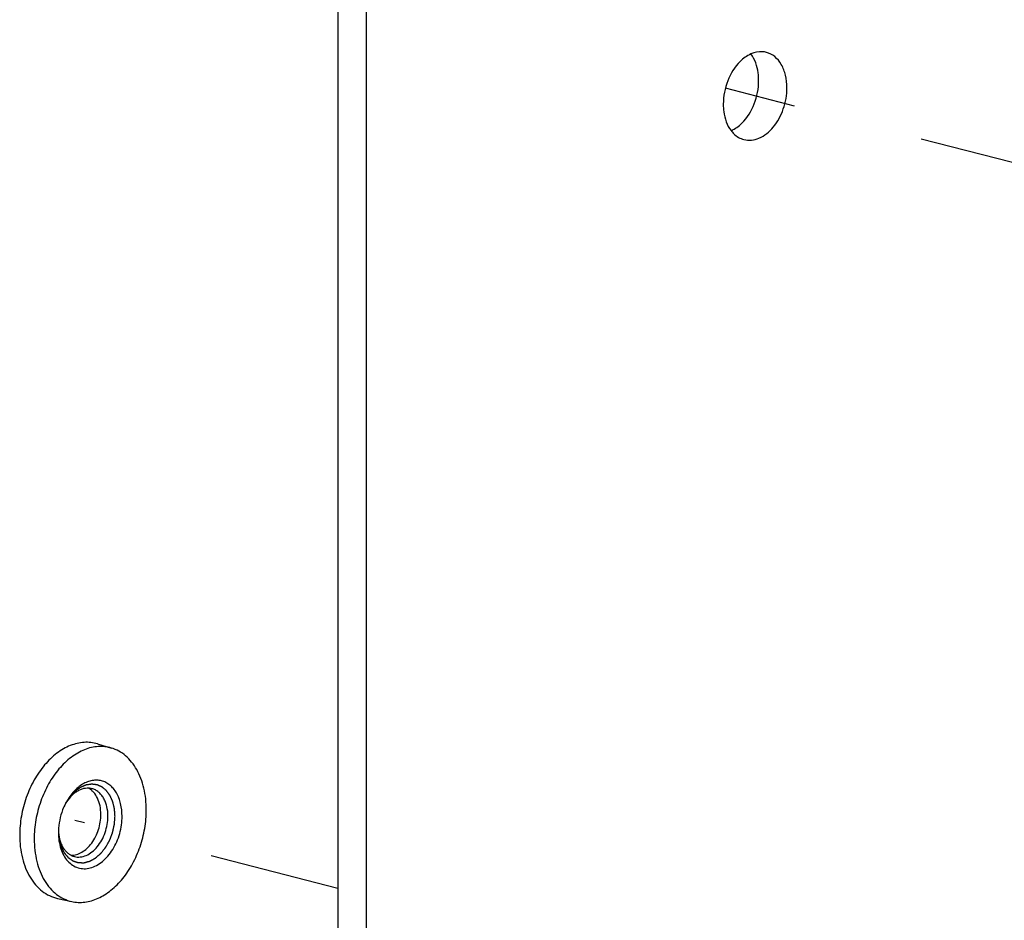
# Model space of a CAD drawing. Header units: millimetres. Extents: x 0 to 3905, y -1166 to 1110.
# Tile 60 of 155: x 1981 to 2030, y 60 to 105. Entities that reach past the tile are written whole.
import ezdxf

# ---------------------------------------------------------------- set-up
doc = ezdxf.new("R2010")
doc.units = ezdxf.units.MM
doc.header["$LTSCALE"] = 65.395
doc.linetypes.add('DASHED', pattern=[0.2, 0.1, -0.1])
for name, color, linetype in [('20_ALL_FEATURES', 7, 'CONTINUOUS'), ('DE-13-001392DXF_CONTINUOUS_LINE', 7, 'CONTINUOUS'), ('PRT0002_DXF_CONTINUOUS_LINE', 7, 'CONTINUOUS')]:
    doc.layers.add(name, color=color, linetype=linetype)

msp = doc.modelspace()

# ---------------------------------------------------------------- linework, layer by layer
at = {"layer": '20_ALL_FEATURES', "linetype": 'DASHED'}
for p, q in [((2082.556, 84.6), (2015.788, 101.882)), ((1996.414, 61.903), (1983.272, 65.305))]:
    msp.add_line(p, q, dxfattribs=at)
at = {"layer": 'DE-13-001392DXF_CONTINUOUS_LINE'}
for p, q in [((1984.396, 69.132), (1985.096, 68.924)), ((1982.854, 66.234), (1982.853, 66.233)), ((1982.854, 66.234), (1982.853, 66.233)), ((1982.398, 61.413), (1983.111, 61.255))]:
    msp.add_line(p, q, dxfattribs=at)
for centre, radius, start, end in [((1985.476, 64.78), 3.006, 150.9822, 152.8407), ((1984.681, 65.015), 2.196, 146.3292, 148.831), ((1985.454, 64.694), 3.006, 178.1257, 179.996), ((1984.641, 64.874), 2.193, 182.2992, 184.6816)]:
    msp.add_arc(centre, radius, start, end, dxfattribs=at)
for points, knots in [([(1984.396, 69.132), (1984.289, 69.164), (1984.068, 69.208), (1983.727, 69.215), (1983.381, 69.163), (1983.034, 69.052), (1982.693, 68.886), (1982.242, 68.586), (1981.721, 68.08), (1981.207, 67.328), (1980.816, 66.46), (1980.57, 65.524), (1980.512, 64.879), (1980.512, 64.559)], [0, 0, 0, 0, 0.048984, 0.098627, 0.149686, 0.202775, 0.258332, 0.316598, 0.441151, 0.575348, 0.716058, 0.859114, 1, 1, 1, 1]), ([(1985.096, 68.924), (1984.99, 68.955), (1984.771, 69), (1984.432, 69.007), (1984.088, 68.955), (1983.744, 68.845), (1983.405, 68.679), (1982.956, 68.381), (1982.439, 67.879), (1981.928, 67.132), (1981.54, 66.269), (1981.296, 65.339), (1981.238, 64.698), (1981.238, 64.381)], [0, 0, 0, 0, 0.048984, 0.098627, 0.149686, 0.202775, 0.258332, 0.316598, 0.441151, 0.575348, 0.716058, 0.859114, 1, 1, 1, 1]), ([(1986.841, 65.831), (1986.841, 66.195), (1986.785, 66.733), (1986.583, 67.4), (1986.379, 67.841), (1986.123, 68.224), (1985.821, 68.539), (1985.477, 68.779), (1985.224, 68.886), (1985.096, 68.924)], [0, 0, 0, 0, 0.287827, 0.42263, 0.550285, 0.670804, 0.784874, 0.893913, 1, 1, 1, 1]), ([(1985.277, 65.518), (1985.275, 65.541), (1985.271, 65.588), (1985.267, 65.647), (1985.264, 65.693), (1985.261, 65.729), (1985.258, 65.764), (1985.256, 65.799), (1985.253, 65.828), (1985.252, 65.849), (1985.251, 65.86), (1985.25, 65.869), (1985.25, 65.878), (1985.249, 65.884), (1985.249, 65.889), (1985.249, 65.891), (1985.249, 65.893), (1985.248, 65.896), (1985.247, 65.899), (1985.246, 65.905), (1985.244, 65.911), (1985.242, 65.922), (1985.238, 65.936), (1985.234, 65.952), (1985.229, 65.973), (1985.22, 66.011), (1985.207, 66.065), (1985.194, 66.119), (1985.185, 66.157), (1985.18, 66.178), (1985.176, 66.195), (1985.173, 66.208), (1985.171, 66.219), (1985.169, 66.226), (1985.168, 66.231), (1985.167, 66.234), (1985.166, 66.237), (1985.166, 66.239), (1985.165, 66.241), (1985.163, 66.244), (1985.161, 66.25), (1985.158, 66.257), (1985.155, 66.264), (1985.15, 66.273), (1985.143, 66.29), (1985.133, 66.313), (1985.12, 66.342), (1985.107, 66.37), (1985.095, 66.399), (1985.082, 66.427), (1985.072, 66.451), (1985.063, 66.469), (1985.057, 66.484), (1985.051, 66.498), (1985.046, 66.51), (1985.041, 66.519), (1985.038, 66.526), (1985.036, 66.532), (1985.034, 66.536), (1985.033, 66.539), (1985.032, 66.54), (1985.031, 66.542), (1985.03, 66.544), (1985.027, 66.547), (1985.024, 66.552), (1985.019, 66.558), (1985.014, 66.566), (1985.007, 66.575), (1984.998, 66.587), (1984.99, 66.598), (1984.979, 66.614), (1984.964, 66.633), (1984.948, 66.657), (1984.931, 66.68), (1984.914, 66.703), (1984.897, 66.726), (1984.883, 66.746), (1984.873, 66.759), (1984.867, 66.767), (1984.863, 66.773), (1984.859, 66.778), (1984.856, 66.783), (1984.854, 66.786), (1984.853, 66.787), (1984.852, 66.788), (1984.851, 66.789), (1984.85, 66.79), (1984.848, 66.792), (1984.844, 66.795), (1984.84, 66.798), (1984.833, 66.804), (1984.824, 66.811), (1984.814, 66.82), (1984.8, 66.831), (1984.776, 66.851), (1984.749, 66.874), (1984.722, 66.897), (1984.701, 66.914), (1984.684, 66.928), (1984.67, 66.94), (1984.66, 66.948), (1984.651, 66.956), (1984.645, 66.961), (1984.64, 66.965), (1984.637, 66.968), (1984.635, 66.97), (1984.633, 66.971), (1984.632, 66.971), (1984.631, 66.972), (1984.63, 66.972), (1984.627, 66.974), (1984.623, 66.976), (1984.617, 66.978), (1984.611, 66.981), (1984.603, 66.985), (1984.589, 66.991), (1984.569, 67), (1984.545, 67.01), (1984.521, 67.021), (1984.498, 67.031), (1984.474, 67.042), (1984.454, 67.051), (1984.438, 67.058), (1984.426, 67.063), (1984.414, 67.068), (1984.404, 67.073), (1984.396, 67.076), (1984.391, 67.078), (1984.387, 67.08), (1984.384, 67.081), (1984.382, 67.082), (1984.38, 67.083), (1984.379, 67.084), (1984.378, 67.084), (1984.378, 67.084), (1984.377, 67.084), (1984.375, 67.084), (1984.372, 67.085), (1984.369, 67.085), (1984.365, 67.086), (1984.359, 67.086), (1984.351, 67.087), (1984.34, 67.089), (1984.328, 67.09), (1984.315, 67.092), (1984.298, 67.094), (1984.277, 67.097), (1984.252, 67.1), (1984.226, 67.103), (1984.201, 67.106), (1984.176, 67.109), (1984.154, 67.112), (1984.14, 67.114), (1984.131, 67.115), (1984.125, 67.116), (1984.119, 67.117), (1984.114, 67.117), (1984.111, 67.118), (1984.109, 67.118), (1984.108, 67.118), (1984.107, 67.118), (1984.105, 67.117), (1984.102, 67.117), (1984.098, 67.116), (1984.093, 67.115), (1984.084, 67.114), (1984.073, 67.112), (1984.06, 67.11), (1984.042, 67.108), (1984.02, 67.104), (1983.994, 67.1), (1983.959, 67.095), (1983.924, 67.089), (1983.893, 67.084), (1983.876, 67.082), (1983.863, 67.08), (1983.852, 67.078), (1983.843, 67.077), (1983.838, 67.076), (1983.833, 67.075), (1983.831, 67.075), (1983.829, 67.074), (1983.828, 67.074), (1983.826, 67.074), (1983.825, 67.073), (1983.822, 67.072), (1983.817, 67.069), (1983.81, 67.067), (1983.804, 67.064), (1983.795, 67.06), (1983.78, 67.054), (1983.758, 67.044), (1983.732, 67.033), (1983.706, 67.022), (1983.68, 67.011), (1983.654, 66.999), (1983.632, 66.99), (1983.614, 66.983), (1983.601, 66.977), (1983.588, 66.971), (1983.577, 66.967), (1983.569, 66.963), (1983.563, 66.961), (1983.559, 66.959), (1983.556, 66.957), (1983.553, 66.956), (1983.551, 66.955), (1983.549, 66.955), (1983.548, 66.953), (1983.545, 66.952), (1983.543, 66.95), (1983.54, 66.948), (1983.536, 66.945), (1983.53, 66.941), (1983.522, 66.935), (1983.512, 66.928), (1983.499, 66.919), (1983.487, 66.91), (1983.47, 66.898), (1983.449, 66.883), (1983.424, 66.865), (1983.399, 66.847), (1983.374, 66.829), (1983.349, 66.812), (1983.328, 66.797), (1983.314, 66.786), (1983.306, 66.78), (1983.299, 66.776), (1983.293, 66.771), (1983.288, 66.768), (1983.285, 66.766), (1983.284, 66.765), (1983.283, 66.764), (1983.282, 66.763), (1983.28, 66.761), (1983.278, 66.759), (1983.274, 66.755), (1983.269, 66.75), (1983.261, 66.742), (1983.252, 66.731), (1983.24, 66.719), (1983.225, 66.703), (1983.198, 66.675), (1983.159, 66.634), (1983.12, 66.594), (1983.093, 66.565), (1983.078, 66.549), (1983.066, 66.537), (1983.056, 66.527), (1983.049, 66.519), (1983.044, 66.514), (1983.04, 66.51), (1983.038, 66.507), (1983.036, 66.505), (1983.034, 66.503), (1983.033, 66.502), (1983.031, 66.498), (1983.027, 66.492), (1983.022, 66.485), (1983.017, 66.478), (1983.01, 66.468), (1982.999, 66.451), (1982.982, 66.427), (1982.962, 66.398), (1982.943, 66.369), (1982.923, 66.34), (1982.896, 66.301), (1982.863, 66.252), (1982.837, 66.213), (1982.824, 66.194)], [0, 0, 0, 0, 0.015625, 0.03125, 0.039062, 0.046875, 0.054688, 0.0625, 0.070312, 0.074219, 0.076172, 0.078125, 0.080078, 0.082031, 0.08252, 0.083008, 0.083496, 0.083984, 0.084961, 0.085938, 0.087891, 0.089844, 0.09375, 0.097656, 0.101562, 0.109375, 0.125, 0.140625, 0.148438, 0.152344, 0.15625, 0.160156, 0.162109, 0.164062, 0.165039, 0.166016, 0.166504, 0.166992, 0.16748, 0.167969, 0.169922, 0.171875, 0.173828, 0.175781, 0.179688, 0.1875, 0.195312, 0.203125, 0.210938, 0.21875, 0.226562, 0.230469, 0.234375, 0.238281, 0.242188, 0.244141, 0.246094, 0.248047, 0.249023, 0.249512, 0.25, 0.250488, 0.250977, 0.251953, 0.253906, 0.255859, 0.257812, 0.261719, 0.265625, 0.269531, 0.273438, 0.28125, 0.289062, 0.296875, 0.304688, 0.3125, 0.320312, 0.324219, 0.326172, 0.328125, 0.330078, 0.332031, 0.33252, 0.333008, 0.333252, 0.333496, 0.333984, 0.334961, 0.335938, 0.337891, 0.339844, 0.34375, 0.347656, 0.351562, 0.359375, 0.375, 0.382812, 0.390625, 0.398438, 0.402344, 0.40625, 0.410156, 0.412109, 0.414062, 0.415039, 0.416016, 0.416504, 0.416748, 0.416992, 0.41748, 0.417969, 0.419922, 0.421875, 0.423828, 0.425781, 0.429688, 0.4375, 0.445312, 0.453125, 0.460938, 0.46875, 0.476562, 0.480469, 0.484375, 0.488281, 0.492188, 0.494141, 0.496094, 0.49707, 0.498047, 0.499023, 0.499512, 0.499756, 0.5, 0.500244, 0.500488, 0.500977, 0.501953, 0.50293, 0.503906, 0.505859, 0.507812, 0.511719, 0.515625, 0.519531, 0.523438, 0.53125, 0.539062, 0.546875, 0.554688, 0.5625, 0.570312, 0.574219, 0.576172, 0.578125, 0.580078, 0.582031, 0.58252, 0.583008, 0.583252, 0.583496, 0.583984, 0.584961, 0.585938, 0.587891, 0.589844, 0.59375, 0.597656, 0.601562, 0.609375, 0.617188, 0.625, 0.640625, 0.648438, 0.652344, 0.65625, 0.660156, 0.662109, 0.664062, 0.665039, 0.666016, 0.666504, 0.666748, 0.666992, 0.66748, 0.667969, 0.669922, 0.671875, 0.673828, 0.675781, 0.679688, 0.6875, 0.695312, 0.703125, 0.710938, 0.71875, 0.726562, 0.730469, 0.734375, 0.738281, 0.742188, 0.744141, 0.746094, 0.74707, 0.748047, 0.749023, 0.749512, 0.75, 0.750488, 0.750977, 0.751953, 0.75293, 0.753906, 0.755859, 0.757812, 0.761719, 0.765625, 0.769531, 0.773438, 0.78125, 0.789062, 0.796875, 0.804688, 0.8125, 0.820312, 0.824219, 0.826172, 0.828125, 0.830078, 0.832031, 0.83252, 0.833008, 0.833252, 0.833496, 0.833984, 0.834961, 0.835938, 0.837891, 0.839844, 0.84375, 0.847656, 0.851562, 0.859375, 0.875, 0.890625, 0.898438, 0.902344, 0.90625, 0.910156, 0.912109, 0.914062, 0.915039, 0.916016, 0.916504, 0.916992, 0.91748, 0.917969, 0.919922, 0.921875, 0.923828, 0.925781, 0.929688, 0.9375, 0.945312, 0.953125, 0.960938, 0.96875, 0.984375, 1, 1, 1, 1]), ([(1985.63, 65.518), (1985.63, 65.729), (1985.597, 66.04), (1985.478, 66.425), (1985.357, 66.679), (1985.206, 66.897), (1985.028, 67.075), (1984.826, 67.208), (1984.605, 67.293), (1984.371, 67.326), (1984.13, 67.308), (1983.887, 67.239), (1983.649, 67.121), (1983.421, 66.958), (1983.13, 66.679), (1982.95, 66.422), (1982.848, 66.238)], [0, 0, 0, 0, 0.144246, 0.211684, 0.275454, 0.335587, 0.392476, 0.446905, 0.5, 0.553095, 0.607524, 0.664413, 0.724546, 0.788316, 0.855754, 1, 1, 1, 1]), ([(1984.124, 66.892), (1984.071, 66.905), (1983.961, 66.922), (1983.791, 66.914), (1983.619, 66.874), (1983.45, 66.801), (1983.285, 66.699), (1983.071, 66.521), (1982.934, 66.355), (1982.854, 66.234)], [0, 0, 0, 0, 0.108097, 0.218455, 0.333043, 0.453322, 0.580165, 0.713861, 1, 1, 1, 1]), ([(1984.569, 65.609), (1984.569, 65.753), (1984.544, 66.031), (1984.422, 66.412), (1984.252, 66.676), (1984.083, 66.833), (1983.99, 66.893), (1983.942, 66.918)], [0, 0, 0, 0, 0.28417, 0.546143, 0.783086, 0.893555, 1, 1, 1, 1]), ([(1984.923, 65.518), (1984.923, 65.682), (1984.898, 65.924), (1984.805, 66.224), (1984.711, 66.421), (1984.594, 66.591), (1984.455, 66.729), (1984.298, 66.833), (1984.182, 66.877), (1984.124, 66.892)], [0, 0, 0, 0, 0.288492, 0.423367, 0.550909, 0.671174, 0.784952, 0.89381, 1, 1, 1, 1]), ([(1982.802, 66.152), (1982.748, 66.048), (1982.558, 65.617), (1982.461, 65.145), (1982.45, 64.792)], [0, 0, 0, 0, 0.249065, 1, 1, 1, 1]), ([(1982.448, 64.749), (1982.451, 64.719), (1982.455, 64.674), (1982.461, 64.614), (1982.465, 64.569), (1982.469, 64.524), (1982.473, 64.486), (1982.475, 64.456), (1982.477, 64.434), (1982.479, 64.415), (1982.481, 64.4), (1982.482, 64.388), (1982.482, 64.379), (1982.483, 64.372), (1982.483, 64.369), (1982.484, 64.366), (1982.484, 64.364), (1982.484, 64.363), (1982.485, 64.36), (1982.487, 64.354), (1982.489, 64.345), (1982.492, 64.334), (1982.496, 64.32), (1982.5, 64.303), (1982.506, 64.282), (1982.513, 64.254), (1982.523, 64.219), (1982.534, 64.177), (1982.543, 64.142), (1982.551, 64.114), (1982.556, 64.094), (1982.562, 64.073), (1982.567, 64.055), (1982.57, 64.041), (1982.573, 64.031), (1982.575, 64.022), (1982.577, 64.015), (1982.578, 64.011), (1982.579, 64.008), (1982.579, 64.007), (1982.58, 64.006), (1982.581, 64.005), (1982.582, 64.003), (1982.584, 63.998), (1982.588, 63.989), (1982.596, 63.974), (1982.604, 63.956), (1982.616, 63.932), (1982.631, 63.903), (1982.648, 63.867), (1982.665, 63.832), (1982.683, 63.796), (1982.697, 63.767), (1982.708, 63.746), (1982.713, 63.734), (1982.718, 63.726), (1982.721, 63.718), (1982.724, 63.712), (1982.726, 63.708), (1982.728, 63.704), (1982.73, 63.702), (1982.732, 63.699), (1982.735, 63.696), (1982.741, 63.689), (1982.749, 63.678), (1982.761, 63.664), (1982.773, 63.65), (1982.788, 63.631), (1982.808, 63.607), (1982.832, 63.578), (1982.851, 63.554), (1982.867, 63.535), (1982.879, 63.52), (1982.89, 63.506), (1982.9, 63.494), (1982.908, 63.485), (1982.914, 63.477), (1982.919, 63.471), (1982.923, 63.467), (1982.925, 63.464), (1982.927, 63.462), (1982.928, 63.46), (1982.929, 63.459), (1982.93, 63.458), (1982.933, 63.456), (1982.935, 63.454), (1982.94, 63.451), (1982.946, 63.447), (1982.955, 63.44), (1982.967, 63.432), (1982.986, 63.418), (1983.01, 63.402), (1983.038, 63.382), (1983.066, 63.362), (1983.094, 63.342), (1983.118, 63.325), (1983.135, 63.313), (1983.144, 63.307), (1983.151, 63.302), (1983.157, 63.297), (1983.162, 63.294), (1983.165, 63.292), (1983.167, 63.29), (1983.168, 63.289), (1983.17, 63.288), (1983.171, 63.288), (1983.173, 63.287), (1983.176, 63.286), (1983.182, 63.284), (1983.188, 63.282), (1983.199, 63.279), (1983.212, 63.274), (1983.227, 63.269), (1983.248, 63.262), (1983.274, 63.254), (1983.305, 63.243), (1983.331, 63.234), (1983.352, 63.227), (1983.368, 63.222), (1983.384, 63.217), (1983.397, 63.213), (1983.407, 63.209), (1983.415, 63.207), (1983.423, 63.204), (1983.429, 63.202), (1983.433, 63.2), (1983.435, 63.2), (1983.437, 63.199), (1983.438, 63.199), (1983.44, 63.199), (1983.443, 63.199), (1983.447, 63.199), (1983.451, 63.199), (1983.457, 63.199), (1983.467, 63.199), (1983.481, 63.199), (1983.503, 63.198), (1983.532, 63.198), (1983.566, 63.197), (1983.6, 63.196), (1983.634, 63.196), (1983.662, 63.195), (1983.682, 63.195), (1983.693, 63.194), (1983.701, 63.194), (1983.709, 63.194), (1983.714, 63.194), (1983.718, 63.194), (1983.722, 63.194), (1983.725, 63.194), (1983.727, 63.194), (1983.729, 63.194), (1983.732, 63.195), (1983.736, 63.196), (1983.74, 63.197), (1983.746, 63.199), (1983.756, 63.202), (1983.77, 63.206), (1983.788, 63.21), (1983.805, 63.215), (1983.822, 63.22), (1983.845, 63.226), (1983.874, 63.234), (1983.909, 63.243), (1983.938, 63.251), (1983.961, 63.257), (1983.978, 63.262), (1983.993, 63.266), (1984.003, 63.268), (1984.008, 63.27), (1984.013, 63.271), (1984.016, 63.272), (1984.019, 63.273), (1984.021, 63.273), (1984.024, 63.274), (1984.026, 63.276), (1984.031, 63.279), (1984.038, 63.283), (1984.046, 63.287), (1984.055, 63.292), (1984.066, 63.298), (1984.085, 63.309), (1984.113, 63.324), (1984.146, 63.343), (1984.18, 63.362), (1984.213, 63.38), (1984.241, 63.396), (1984.263, 63.408), (1984.277, 63.416), (1984.286, 63.421), (1984.292, 63.424), (1984.296, 63.427), (1984.299, 63.429), (1984.302, 63.43), (1984.304, 63.431), (1984.306, 63.432), (1984.307, 63.433), (1984.309, 63.435), (1984.314, 63.439), (1984.32, 63.445), (1984.328, 63.452), (1984.336, 63.459), (1984.347, 63.468), (1984.36, 63.479), (1984.375, 63.493), (1984.391, 63.507), (1984.412, 63.525), (1984.439, 63.548), (1984.47, 63.576), (1984.497, 63.599), (1984.518, 63.617), (1984.533, 63.631), (1984.547, 63.643), (1984.557, 63.652), (1984.564, 63.658), (1984.569, 63.662), (1984.572, 63.665), (1984.575, 63.667), (1984.576, 63.668), (1984.577, 63.67), (1984.578, 63.672), (1984.582, 63.676), (1984.587, 63.683), (1984.594, 63.692), (1984.601, 63.7), (1984.61, 63.712), (1984.627, 63.733), (1984.65, 63.762), (1984.678, 63.797), (1984.706, 63.833), (1984.734, 63.868), (1984.757, 63.897), (1984.776, 63.921), (1984.787, 63.935), (1984.797, 63.947), (1984.802, 63.954), (1984.807, 63.96), (1984.81, 63.964), (1984.812, 63.967), (1984.814, 63.969), (1984.815, 63.972), (1984.817, 63.975), (1984.82, 63.979), (1984.823, 63.986), (1984.828, 63.994), (1984.834, 64.005), (1984.841, 64.018), (1984.851, 64.035), (1984.866, 64.062), (1984.885, 64.096), (1984.908, 64.136), (1984.93, 64.177), (1984.949, 64.211), (1984.965, 64.238), (1984.976, 64.258), (1984.987, 64.278), (1984.996, 64.294), (1985.001, 64.304), (1985.004, 64.308), (1985.006, 64.311), (1985.008, 64.315), (1985.009, 64.319), (1985.012, 64.325), (1985.014, 64.333), (1985.018, 64.342), (1985.022, 64.354), (1985.028, 64.369), (1985.038, 64.395), (1985.053, 64.433), (1985.07, 64.479), (1985.087, 64.524), (1985.104, 64.57), (1985.119, 64.608), (1985.13, 64.638), (1985.139, 64.661), (1985.146, 64.68), (1985.151, 64.693), (1985.154, 64.7), (1985.155, 64.703), (1985.156, 64.707), (1985.157, 64.712), (1985.159, 64.72), (1985.161, 64.73), (1985.164, 64.742), (1985.167, 64.757), (1985.172, 64.777), (1985.179, 64.808), (1985.187, 64.847), (1985.198, 64.894), (1985.209, 64.941), (1985.217, 64.98), (1985.224, 65.012), (1985.23, 65.035), (1985.234, 65.055), (1985.238, 65.07), (1985.24, 65.082), (1985.242, 65.092), (1985.244, 65.1), (1985.245, 65.105), (1985.245, 65.109), (1985.246, 65.113), (1985.246, 65.12), (1985.247, 65.13), (1985.248, 65.142), (1985.249, 65.158), (1985.251, 65.178), (1985.253, 65.203), (1985.255, 65.235), (1985.258, 65.275), (1985.262, 65.324), (1985.266, 65.372), (1985.27, 65.437), (1985.274, 65.486), (1985.277, 65.518)], [0, 0, 0, 0, 0.015625, 0.023438, 0.03125, 0.039062, 0.046875, 0.050781, 0.054688, 0.058594, 0.060547, 0.0625, 0.064453, 0.06543, 0.065918, 0.066406, 0.06665, 0.066895, 0.067383, 0.068359, 0.070312, 0.072266, 0.074219, 0.078125, 0.082031, 0.085938, 0.09375, 0.101562, 0.109375, 0.113281, 0.117188, 0.121094, 0.125, 0.126953, 0.128906, 0.130859, 0.131836, 0.132812, 0.133057, 0.133301, 0.133545, 0.133789, 0.134277, 0.134766, 0.136719, 0.140625, 0.144531, 0.148438, 0.15625, 0.164062, 0.171875, 0.179688, 0.1875, 0.191406, 0.193359, 0.195312, 0.197266, 0.198242, 0.199219, 0.200195, 0.200684, 0.201172, 0.202148, 0.203125, 0.207031, 0.210938, 0.214844, 0.21875, 0.226562, 0.234375, 0.242188, 0.246094, 0.25, 0.253906, 0.257812, 0.259766, 0.261719, 0.263672, 0.264648, 0.265625, 0.266113, 0.266357, 0.266602, 0.26709, 0.267578, 0.268555, 0.269531, 0.271484, 0.273438, 0.277344, 0.28125, 0.289062, 0.296875, 0.304688, 0.3125, 0.320312, 0.324219, 0.326172, 0.328125, 0.330078, 0.331055, 0.332031, 0.33252, 0.333008, 0.333252, 0.333496, 0.333984, 0.334961, 0.335938, 0.337891, 0.339844, 0.34375, 0.347656, 0.351562, 0.359375, 0.367188, 0.375, 0.378906, 0.382812, 0.386719, 0.390625, 0.392578, 0.394531, 0.396484, 0.398438, 0.399414, 0.399658, 0.399902, 0.400391, 0.400879, 0.401367, 0.402344, 0.40332, 0.404297, 0.40625, 0.410156, 0.414062, 0.421875, 0.429688, 0.4375, 0.445312, 0.453125, 0.457031, 0.458984, 0.460938, 0.462891, 0.463867, 0.464844, 0.46582, 0.466309, 0.466797, 0.467285, 0.467773, 0.46875, 0.469727, 0.470703, 0.472656, 0.476562, 0.480469, 0.484375, 0.488281, 0.492188, 0.5, 0.507812, 0.515625, 0.519531, 0.523438, 0.527344, 0.529297, 0.530273, 0.53125, 0.532227, 0.532715, 0.533203, 0.533691, 0.53418, 0.535156, 0.537109, 0.539062, 0.541016, 0.542969, 0.546875, 0.554688, 0.5625, 0.570312, 0.578125, 0.585938, 0.589844, 0.59375, 0.595703, 0.59668, 0.597656, 0.598633, 0.599121, 0.599609, 0.600098, 0.600342, 0.600586, 0.601562, 0.603516, 0.605469, 0.607422, 0.609375, 0.613281, 0.617188, 0.621094, 0.625, 0.632812, 0.640625, 0.648438, 0.652344, 0.65625, 0.660156, 0.662109, 0.664062, 0.665039, 0.666016, 0.666504, 0.666748, 0.666992, 0.66748, 0.667969, 0.669922, 0.671875, 0.673828, 0.675781, 0.679688, 0.6875, 0.695312, 0.703125, 0.710938, 0.71875, 0.722656, 0.726562, 0.728516, 0.730469, 0.731445, 0.732422, 0.73291, 0.733398, 0.733887, 0.734375, 0.735352, 0.736328, 0.738281, 0.740234, 0.742188, 0.746094, 0.75, 0.757812, 0.765625, 0.773438, 0.78125, 0.785156, 0.789062, 0.792969, 0.796875, 0.797852, 0.798828, 0.799316, 0.799805, 0.800781, 0.801758, 0.802734, 0.804688, 0.806641, 0.808594, 0.8125, 0.820312, 0.828125, 0.835938, 0.84375, 0.851562, 0.855469, 0.859375, 0.863281, 0.865234, 0.866211, 0.866699, 0.867188, 0.868164, 0.869141, 0.871094, 0.873047, 0.875, 0.878906, 0.882812, 0.890625, 0.898438, 0.90625, 0.914062, 0.917969, 0.921875, 0.925781, 0.927734, 0.929688, 0.931641, 0.932617, 0.933594, 0.934082, 0.93457, 0.935547, 0.9375, 0.939453, 0.941406, 0.945312, 0.949219, 0.953125, 0.960938, 0.96875, 0.976562, 0.984375, 1, 1, 1, 1]), ([(1982.448, 64.694), (1982.448, 64.424), (1982.501, 64.026), (1982.701, 63.558), (1982.899, 63.275), (1983.143, 63.061), (1983.425, 62.927), (1983.732, 62.879), (1984.05, 62.921), (1984.363, 63.048), (1984.662, 63.253), (1984.937, 63.527), (1985.176, 63.86), (1985.373, 64.24), (1985.567, 64.788), (1985.63, 65.227), (1985.63, 65.518)], [0, 0, 0, 0, 0.135205, 0.196724, 0.253736, 0.306908, 0.3577, 0.408151, 0.460394, 0.516105, 0.5762, 0.640817, 0.709442, 0.781084, 0.854433, 1, 1, 1, 1]), ([(1983.076, 63.569), (1983.167, 63.566), (1983.36, 63.592), (1983.636, 63.715), (1983.894, 63.913), (1984.124, 64.177), (1984.315, 64.494), (1984.506, 64.966), (1984.569, 65.353), (1984.569, 65.609)], [0, 0, 0, 0, 0.099494, 0.206642, 0.323419, 0.449701, 0.583725, 0.722613, 1, 1, 1, 1]), ([(1983.111, 61.255), (1983.216, 61.232), (1983.434, 61.203), (1983.766, 61.218), (1984.103, 61.287), (1984.437, 61.412), (1984.765, 61.588), (1985.197, 61.896), (1985.694, 62.402), (1986.183, 63.142), (1986.553, 63.989), (1986.786, 64.897), (1986.841, 65.522), (1986.841, 65.831)], [0, 0, 0, 0, 0.048868, 0.098663, 0.150057, 0.203579, 0.259583, 0.318248, 0.4433, 0.577469, 0.717678, 0.859945, 1, 1, 1, 1]), ([(1983.247, 63.503), (1983.294, 63.491), (1983.39, 63.475), (1983.591, 63.477), (1983.85, 63.548), (1984.142, 63.727), (1984.404, 63.988), (1984.625, 64.316), (1984.793, 64.694), (1984.898, 65.1), (1984.923, 65.379), (1984.923, 65.518)], [0, 0, 0, 0, 0.048939, 0.098675, 0.202944, 0.317017, 0.441895, 0.57616, 0.716704, 0.859448, 1, 1, 1, 1]), ([(1980.512, 64.559), (1980.512, 64.178), (1980.572, 63.616), (1980.793, 62.922), (1981.015, 62.468), (1981.292, 62.079), (1981.62, 61.765), (1981.99, 61.536), (1982.261, 61.443), (1982.398, 61.413)], [0, 0, 0, 0, 0.289122, 0.424054, 0.551464, 0.671465, 0.784956, 0.893658, 1, 1, 1, 1]), ([(1982.456, 64.695), (1982.467, 64.55), (1982.506, 64.338), (1982.607, 64.079), (1982.701, 63.91), (1982.815, 63.764), (1982.945, 63.645), (1983.089, 63.556), (1983.194, 63.517), (1983.247, 63.503)], [0, 0, 0, 0, 0.286137, 0.419833, 0.546676, 0.666955, 0.781542, 0.891902, 1, 1, 1, 1]), ([(1981.238, 64.381), (1981.238, 64.003), (1981.298, 63.444), (1981.516, 62.754), (1981.737, 62.303), (1982.013, 61.917), (1982.338, 61.606), (1982.706, 61.377), (1982.975, 61.285), (1983.111, 61.255)], [0, 0, 0, 0, 0.289122, 0.424054, 0.551464, 0.671465, 0.784956, 0.893658, 1, 1, 1, 1])]:
    msp.add_open_spline(points, degree=3, knots=knots, dxfattribs=at)
at = {"layer": 'PRT0002_DXF_CONTINUOUS_LINE'}
for p, q in [((1996.414, 123.393), (1996.414, -69.792)), ((1997.828, 123.027), (1997.828, -70.158))]:
    msp.add_line(p, q, dxfattribs=at)
for points, knots in [([(2017.062, 103.596), (2016.86, 103.507), (2016.366, 103.142), (2015.836, 102.266), (2015.682, 101.484), (2015.682, 101.085)], [0, 0, 0, 0, 0.220732, 0.600591, 1, 1, 1, 1]), ([(2017.837, 103.675), (2017.775, 103.691), (2017.515, 103.734), (2017.244, 103.677), (2017.062, 103.596)], [0, 0, 0, 0, 0.241983, 1, 1, 1, 1]), ([(2017.45, 102.275), (2017.45, 102.401), (2017.421, 102.862), (2017.266, 103.327), (2017.063, 103.595)], [0, 0, 0, 0, 0.272955, 1, 1, 1, 1]), ([(2018.864, 101.909), (2018.864, 102.119), (2018.822, 102.523), (2018.619, 103.066), (2018.288, 103.479), (2017.988, 103.636), (2017.837, 103.675)], [0, 0, 0, 0, 0.289313, 0.551828, 0.785576, 1, 1, 1, 1]), ([(2016.071, 99.764), (2016.272, 99.853), (2016.766, 100.218), (2017.296, 101.094), (2017.45, 101.876), (2017.45, 102.275)], [0, 0, 0, 0, 0.220732, 0.600591, 1, 1, 1, 1]), ([(2016.709, 99.319), (2016.954, 99.255), (2017.55, 99.334), (2018.255, 99.943), (2018.739, 100.842), (2018.864, 101.551), (2018.864, 101.909)], [0, 0, 0, 0, 0.201187, 0.440115, 0.715709, 1, 1, 1, 1]), ([(2015.682, 101.085), (2015.682, 100.959), (2015.711, 100.498), (2015.866, 100.033), (2016.069, 99.765)], [0, 0, 0, 0, 0.272955, 1, 1, 1, 1]), ([(2016.069, 99.765), (2016.111, 99.709), (2016.283, 99.511), (2016.522, 99.367), (2016.709, 99.319)], [0, 0, 0, 0, 0.264927, 1, 1, 1, 1])]:
    msp.add_open_spline(points, degree=3, knots=knots, dxfattribs=at)

doc.saveas('drawing.dxf')
